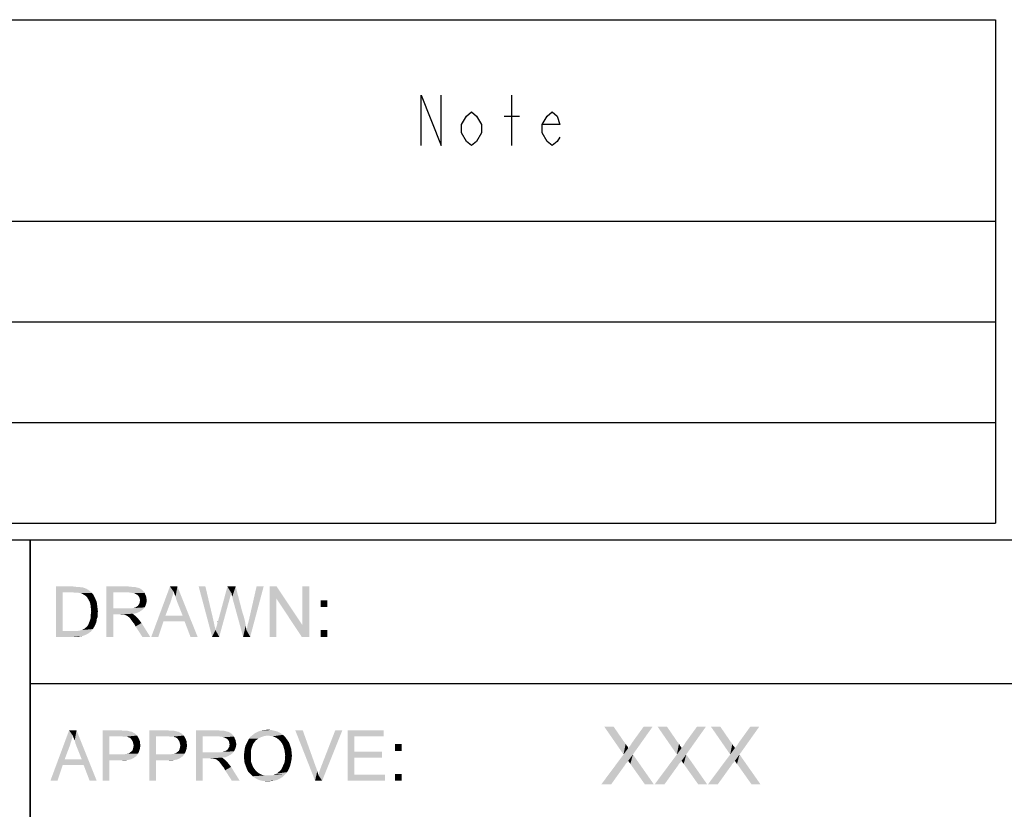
# Model space of a CAD drawing. Extents: x 0 to 1189, y 0 to 841.
# Tile 89 of 125: x 1036 to 1105, y 71 to 126. Entities that reach past the tile are written whole.
import ezdxf

# ---------------------------------------------------------------- set-up
doc = ezdxf.new("R2010")
doc.units = 0
doc.header["$LTSCALE"] = 65.395
doc.header["$MEASUREMENT"] = 0
doc.layers.get('0').update_dxf_attribs({"linetype": 'CONTINUOUS'})

msp = doc.modelspace()

# ---------------------------------------------------------------- linework, layer by layer
at = {"linetype": 'Continuous'}
for p, q in [((909.05714, 126.14584), (1104.05714, 126.14584)), ((1104.05714, 126.14584), (1104.05714, 91.14584)), ((1070.45712, 117.39584), (1070.45712, 120.89584)), ((1069.93214, 119.43751), (1070.98217, 119.43751)), ((909.05714, 112.14584), (1104.05714, 112.14584)), ((909.05714, 105.14584), (1104.05714, 105.14584)), ((909.05714, 98.14584), (1104.05714, 98.14584)), ((909.05714, 91.14584), (1104.05714, 91.14584)), ((909, 90), (1174, 90)), ((1037, 90), (1174, 90)), ((1037, 90), (1037, 70)), ((1037, 15), (1037, 90)), ((1037, 80), (1174, 80))]:
    msp.add_line(p, q, dxfattribs=at)
for points in [[(1064.1571, 117.39584), (1064.1571, 120.89584), (1065.55714, 117.39584), (1065.55714, 120.89584)], [(1068.35714, 118.27084), (1068.00713, 117.6875), (1067.65712, 117.39584), (1067.30711, 117.6875), (1066.9571, 118.27084), (1066.9571, 118.85417), (1067.30711, 119.43751), (1067.65712, 119.72917), (1068.00713, 119.43751), (1068.35714, 118.85417), (1068.35714, 118.27084)], [(1073.78217, 117.97918), (1073.60713, 117.6875), (1073.25712, 117.39584), (1072.90711, 117.6875), (1072.55717, 118.27084), (1072.55717, 118.85417), (1072.90711, 119.43751), (1073.25712, 119.72917), (1073.60713, 119.43751), (1073.78217, 118.85417), (1072.55717, 118.85417)]]:
    msp.add_lwpolyline(points, dxfattribs=at)
for points in [[(1038.80455, 86.75), (1039.99714, 86.75), (1039.27122, 86.33518)], [(1039.27122, 86.33518), (1038.80455, 83.25), (1038.80455, 86.75)], [(1039.27122, 86.33518), (1039.27122, 83.66482), (1038.80455, 83.25)], [(1039.99714, 86.75), (1040.20455, 86.72408), (1039.27122, 86.33518)], [(1040.3601, 86.72408), (1040.51566, 86.69815), (1039.27122, 86.33518)], [(1040.20455, 86.72408), (1040.3601, 86.72408), (1039.27122, 86.33518)], [(1040.61936, 86.69815), (1040.77492, 86.6463), (1039.27122, 86.33518)], [(1040.51566, 86.69815), (1040.61936, 86.69815), (1039.27122, 86.33518)], [(1040.77492, 86.6463), (1040.90455, 86.59444), (1039.27122, 86.33518)], [(1040.90455, 86.59444), (1041.03418, 86.51667), (1039.27122, 86.33518)], [(1041.03418, 86.51667), (1041.13788, 86.43889), (1039.27122, 86.33518)], [(1039.99714, 86.33518), (1039.27122, 86.33518), (1041.13788, 86.43889)], [(1040.20455, 86.30926), (1039.99714, 86.33518), (1041.13788, 86.43889)], [(1040.3601, 86.30926), (1040.20455, 86.30926), (1041.13788, 86.43889)], [(1040.3601, 86.30926), (1041.13788, 86.43889), (1041.26751, 86.30926)], [(1041.26751, 86.30926), (1040.48973, 86.28333), (1040.3601, 86.30926)], [(1040.59344, 86.25741), (1040.48973, 86.28333), (1041.26751, 86.30926)], [(1040.72307, 86.17963), (1040.59344, 86.25741), (1041.26751, 86.30926)], [(1040.72307, 86.17963), (1041.26751, 86.30926), (1041.39714, 86.17963)], [(1041.39714, 86.17963), (1040.8527, 86.10185), (1040.72307, 86.17963)], [(1040.8527, 86.10185), (1041.39714, 86.17963), (1041.47492, 86.02407)], [(1042.30455, 86.75), (1043.83418, 86.75), (1042.77122, 86.33518)], [(1042.77122, 86.33518), (1042.30455, 83.25), (1042.30455, 86.75)], [(1042.77122, 86.33518), (1042.77122, 85.22037), (1042.30455, 83.25)], [(1043.83418, 86.75), (1044.06751, 86.72408), (1042.77122, 86.33518)], [(1044.24899, 86.72408), (1044.43047, 86.67222), (1042.77122, 86.33518)], [(1044.06751, 86.72408), (1044.24899, 86.72408), (1042.77122, 86.33518)], [(1044.43047, 86.67222), (1044.5601, 86.6463), (1042.77122, 86.33518)], [(1044.5601, 86.6463), (1044.66381, 86.59444), (1042.77122, 86.33518)], [(1044.66381, 86.59444), (1044.76751, 86.51667), (1042.77122, 86.33518)], [(1044.76751, 86.51667), (1044.87122, 86.41296), (1042.77122, 86.33518)], [(1043.8601, 86.33518), (1042.77122, 86.33518), (1044.87122, 86.41296)], [(1044.04159, 86.30926), (1043.8601, 86.33518), (1044.87122, 86.41296)], [(1044.04159, 86.30926), (1044.87122, 86.41296), (1044.94899, 86.30926)], [(1044.94899, 86.30926), (1044.19714, 86.28333), (1044.04159, 86.30926)], [(1044.32677, 86.23148), (1044.19714, 86.28333), (1044.94899, 86.30926)], [(1044.43047, 86.17963), (1044.32677, 86.23148), (1044.94899, 86.30926)], [(1044.43047, 86.17963), (1044.94899, 86.30926), (1045.00085, 86.17963)], [(1045.00085, 86.17963), (1044.53418, 86.07592), (1044.43047, 86.17963)], [(1044.53418, 86.07592), (1045.00085, 86.17963), (1045.0527, 86.07592)], [(1046.97122, 86.38704), (1045.41566, 83.25), (1046.71196, 86.75)], [(1046.97122, 86.38704), (1046.86751, 86.02407), (1045.41566, 83.25)], [(1046.71196, 86.75), (1047.23047, 86.75), (1046.97122, 86.38704)], [(1047.02307, 86.23148), (1046.97122, 86.38704), (1047.23047, 86.75)], [(1047.10085, 86.05), (1047.02307, 86.23148), (1047.23047, 86.75)], [(1047.1527, 85.84259), (1047.10085, 86.05), (1047.23047, 86.75)], [(1047.23047, 85.63519), (1047.1527, 85.84259), (1047.23047, 86.75)], [(1047.59344, 84.72778), (1047.23047, 85.63519), (1047.23047, 86.75)], [(1047.72307, 84.33889), (1047.59344, 84.72778), (1047.23047, 86.75)], [(1048.13788, 83.25), (1047.72307, 84.33889), (1047.23047, 86.75)], [(1048.13788, 83.25), (1047.23047, 86.75), (1048.63047, 83.25)], [(1049.17492, 86.75), (1049.64159, 83.25), (1048.70825, 86.75)], [(1049.17492, 86.75), (1049.71936, 84.44259), (1049.64159, 83.25)], [(1050.96381, 86.30926), (1050.0564, 84.36481), (1050.70455, 86.75)], [(1050.96381, 86.30926), (1050.91196, 86.07593), (1050.0564, 84.36481)], [(1050.70455, 86.75), (1051.27492, 86.75), (1050.96381, 86.30926)], [(1050.98973, 86.25741), (1050.96381, 86.30926), (1051.27492, 86.75)], [(1050.98973, 86.17963), (1050.98973, 86.25741), (1051.27492, 86.75)], [(1051.04159, 86.05), (1050.98973, 86.17963), (1051.27492, 86.75)], [(1051.06751, 85.89445), (1051.04159, 86.05), (1051.27492, 86.75)], [(1051.06751, 85.89445), (1051.27492, 86.75), (1051.74159, 84.96111)], [(1052.02677, 83.71667), (1052.07862, 83.89815), (1053.21936, 86.75)], [(1052.02677, 83.71667), (1053.21936, 86.75), (1052.28603, 83.25)], [(1052.07862, 83.89815), (1052.10455, 84.07963), (1053.21936, 86.75)], [(1052.10455, 84.07963), (1052.1564, 84.26111), (1053.21936, 86.75)], [(1052.1564, 84.26111), (1052.20825, 84.46852), (1053.21936, 86.75)], [(1053.21936, 86.75), (1052.20825, 84.46852), (1052.72677, 86.75)], [(1054.12677, 86.75), (1054.10085, 85.92037), (1053.63418, 83.25)], [(1054.12677, 86.75), (1053.63418, 83.25), (1053.63418, 86.75)], [(1054.10085, 85.92037), (1054.12677, 86.75), (1055.91566, 84.0537)], [(1055.86381, 83.25), (1055.91566, 84.0537), (1056.38233, 86.75)], [(1055.86381, 83.25), (1056.38233, 86.75), (1056.38233, 83.25)], [(1056.38233, 86.75), (1055.91566, 84.0537), (1055.91566, 86.75)], [(1041.47492, 86.02407), (1040.9564, 85.99815), (1040.8527, 86.10185)], [(1041.03418, 85.86852), (1040.9564, 85.99815), (1041.47492, 86.02407)], [(1041.03418, 85.86852), (1041.47492, 86.02407), (1041.5527, 85.84259)], [(1041.5527, 85.84259), (1041.13788, 85.68704), (1041.03418, 85.86852)], [(1041.13788, 85.68704), (1041.5527, 85.84259), (1041.63047, 85.66111)], [(1041.63047, 85.66111), (1041.18973, 85.50556), (1041.13788, 85.68704)], [(1041.18973, 85.50556), (1041.63047, 85.66111), (1041.6564, 85.4537)], [(1041.6564, 85.4537), (1041.21566, 85.27222), (1041.18973, 85.50556)], [(1045.0527, 86.07592), (1044.58603, 85.99815), (1044.53418, 86.07592)], [(1044.53418, 85.47963), (1044.5601, 85.53148), (1045.07862, 85.60926)], [(1044.53418, 85.47963), (1045.07862, 85.60926), (1045.02677, 85.4537)], [(1045.07862, 85.60926), (1044.5601, 85.53148), (1044.61196, 85.60926)], [(1044.58603, 85.99815), (1045.0527, 86.07592), (1045.07862, 85.92037)], [(1045.07862, 85.92037), (1044.61196, 85.89444), (1044.58603, 85.99815)], [(1044.61196, 85.89444), (1045.07862, 85.92037), (1045.10455, 85.79074)], [(1045.10455, 85.79074), (1044.63788, 85.76481), (1044.61196, 85.89444)], [(1044.61196, 85.68704), (1044.63788, 85.76481), (1045.10455, 85.79074)], [(1044.61196, 85.60926), (1044.61196, 85.68704), (1045.10455, 85.79074)], [(1044.61196, 85.60926), (1045.10455, 85.79074), (1045.07862, 85.60926)], [(1046.86751, 86.02407), (1046.76381, 85.68704), (1045.41566, 83.25)], [(1046.76381, 85.68704), (1046.40085, 84.72778), (1045.41566, 83.25)], [(1049.87492, 83.71667), (1049.90085, 83.8463), (1050.8601, 85.89445)], [(1049.87492, 83.71667), (1050.8601, 85.89445), (1050.13418, 83.25)], [(1049.90085, 83.8463), (1049.9527, 83.97593), (1050.8601, 85.89445)], [(1049.9527, 83.97593), (1049.97862, 84.07963), (1050.8601, 85.89445)], [(1049.97862, 84.07963), (1050.00455, 84.15741), (1050.8601, 85.89445)], [(1050.00455, 84.23519), (1050.03047, 84.28704), (1050.8601, 85.89445)], [(1050.00455, 84.15741), (1050.00455, 84.23519), (1050.8601, 85.89445)], [(1050.03047, 84.28704), (1050.0564, 84.36481), (1050.8601, 85.89445)], [(1050.91196, 86.07593), (1050.8601, 85.89445), (1050.0564, 84.36481)], [(1051.74159, 84.96111), (1051.79344, 83.25), (1051.06751, 85.89445)], [(1053.63418, 83.25), (1054.10085, 85.92037), (1054.10085, 83.25)], [(1055.91566, 84.0537), (1055.86381, 83.25), (1054.10085, 85.92037)], [(1057.6527, 85.79074), (1057.18603, 85.32408), (1057.18603, 85.79074)], [(1057.18603, 85.32408), (1057.6527, 85.79074), (1057.6527, 85.32408)], [(1041.21566, 85.27222), (1041.6564, 85.4537), (1041.68233, 85.2463)], [(1041.68233, 85.2463), (1041.24159, 85.01296), (1041.21566, 85.27222)], [(1041.70825, 85.01296), (1041.21566, 84.83148), (1041.24159, 85.01296)], [(1041.21566, 84.83148), (1041.70825, 85.01296), (1041.68233, 84.80556)], [(1041.68233, 84.80556), (1041.21566, 84.65), (1041.21566, 84.83148)], [(1041.21566, 84.65), (1041.68233, 84.80556), (1041.68233, 84.62407)], [(1041.24159, 85.01296), (1041.68233, 85.2463), (1041.70825, 85.01296)], [(1042.77122, 85.22037), (1042.77122, 84.80555), (1042.30455, 83.25)], [(1042.30455, 83.25), (1042.77122, 84.80555), (1042.77122, 83.25)], [(1044.04159, 85.22037), (1044.84529, 85.16852), (1042.77122, 84.80555)], [(1043.91196, 85.22037), (1044.04159, 85.22037), (1042.77122, 84.80555)], [(1043.7564, 85.22037), (1043.91196, 85.22037), (1042.77122, 84.80555)], [(1042.77122, 85.22037), (1043.7564, 85.22037), (1042.77122, 84.80555)], [(1044.84529, 85.16852), (1044.71566, 85.06481), (1042.77122, 84.80555)], [(1044.71566, 85.06481), (1044.53418, 84.96111), (1042.77122, 84.80555)], [(1044.53418, 84.96111), (1044.3527, 84.88333), (1042.77122, 84.80555)], [(1044.3527, 84.88333), (1044.11936, 84.85741), (1042.77122, 84.80555)], [(1043.28973, 84.80555), (1042.77122, 84.80555), (1044.11936, 84.85741)], [(1043.36751, 84.77963), (1043.28973, 84.80555), (1044.11936, 84.85741)], [(1043.44529, 84.77963), (1043.36751, 84.77963), (1044.11936, 84.85741)], [(1043.49714, 84.77963), (1043.44529, 84.77963), (1044.11936, 84.85741)], [(1043.54899, 84.77963), (1043.49714, 84.77963), (1044.11936, 84.85741)], [(1043.6527, 84.7537), (1043.54899, 84.77963), (1044.11936, 84.85741)], [(1043.6527, 84.7537), (1044.11936, 84.85741), (1044.24899, 84.7537)], [(1044.04159, 85.22037), (1044.14529, 85.2463), (1044.94899, 85.29815)], [(1044.04159, 85.22037), (1044.94899, 85.29815), (1044.84529, 85.16852)], [(1044.14529, 85.2463), (1044.24899, 85.27222), (1044.94899, 85.29815)], [(1044.94899, 85.29815), (1044.24899, 85.27222), (1044.32677, 85.29815)], [(1044.32677, 85.29815), (1044.40455, 85.35), (1045.02677, 85.4537)], [(1044.32677, 85.29815), (1045.02677, 85.4537), (1044.94899, 85.29815)], [(1044.40455, 85.35), (1044.48233, 85.40185), (1045.02677, 85.4537)], [(1045.02677, 85.4537), (1044.48233, 85.40185), (1044.53418, 85.47963)], [(1051.74159, 84.96111), (1051.84529, 84.65), (1051.79344, 83.25)], [(1041.5527, 84.15741), (1041.03418, 84.07963), (1041.08603, 84.20926)], [(1041.03418, 84.07963), (1041.5527, 84.15741), (1041.50085, 84.02778)], [(1041.60455, 84.28704), (1041.08603, 84.20926), (1041.13788, 84.33889)], [(1041.08603, 84.20926), (1041.60455, 84.28704), (1041.5527, 84.15741)], [(1041.63047, 84.46852), (1041.13788, 84.33889), (1041.18973, 84.49444)], [(1041.13788, 84.33889), (1041.63047, 84.46852), (1041.60455, 84.28704)], [(1041.68233, 84.62407), (1041.18973, 84.49444), (1041.21566, 84.65)], [(1041.18973, 84.49444), (1041.68233, 84.62407), (1041.63047, 84.46852)], [(1044.24899, 84.7537), (1043.7564, 84.70185), (1043.6527, 84.7537)], [(1043.80825, 84.65), (1043.7564, 84.70185), (1044.24899, 84.7537)], [(1043.80825, 84.65), (1044.24899, 84.7537), (1044.37862, 84.65)], [(1044.37862, 84.65), (1043.88603, 84.59815), (1043.80825, 84.65)], [(1043.93788, 84.5463), (1043.88603, 84.59815), (1044.37862, 84.65)], [(1043.98973, 84.46852), (1043.93788, 84.5463), (1044.37862, 84.65)], [(1043.98973, 84.46852), (1044.37862, 84.65), (1044.5601, 84.44259)], [(1044.5601, 84.44259), (1044.06751, 84.36481), (1043.98973, 84.46852)], [(1044.14529, 84.26111), (1044.06751, 84.36481), (1044.5601, 84.44259)], [(1044.14529, 84.26111), (1044.5601, 84.44259), (1044.74159, 84.20926)], [(1044.74159, 84.20926), (1044.24899, 84.13148), (1044.14529, 84.26111)], [(1044.32677, 83.97593), (1044.24899, 84.13148), (1044.74159, 84.20926)], [(1044.79344, 83.25), (1044.32677, 83.97593), (1044.74159, 84.20926)], [(1044.79344, 83.25), (1044.74159, 84.20926), (1045.33788, 83.25)], [(1046.40085, 84.72778), (1046.27122, 84.33889), (1045.41566, 83.25)], [(1045.41566, 83.25), (1046.27122, 84.33889), (1045.90825, 83.25)], [(1046.40085, 84.72778), (1047.59344, 84.72778), (1046.27122, 84.33889)], [(1047.72307, 84.33889), (1046.27122, 84.33889), (1047.59344, 84.72778)], [(1049.71936, 84.44259), (1049.87492, 83.71667), (1049.64159, 83.25)], [(1050.03047, 84.28704), (1050.03047, 84.33889), (1050.0564, 84.36481)], [(1051.84529, 84.65), (1051.92307, 84.33889), (1051.79344, 83.25)], [(1051.92307, 84.33889), (1051.97492, 84.02778), (1051.79344, 83.25)], [(1040.33418, 83.66482), (1041.21566, 83.61296), (1038.80455, 83.25)], [(1040.17862, 83.66482), (1040.33418, 83.66482), (1038.80455, 83.25)], [(1040.02307, 83.66482), (1040.17862, 83.66482), (1038.80455, 83.25)], [(1039.27122, 83.66482), (1040.02307, 83.66482), (1038.80455, 83.25)], [(1041.21566, 83.61296), (1041.03418, 83.48333), (1038.80455, 83.25)], [(1041.03418, 83.48333), (1040.8527, 83.37963), (1038.80455, 83.25)], [(1040.33418, 83.66482), (1040.46381, 83.69074), (1041.37122, 83.79445)], [(1040.33418, 83.66482), (1041.37122, 83.79445), (1041.21566, 83.61296)], [(1040.46381, 83.69074), (1040.56751, 83.71667), (1041.37122, 83.79445)], [(1040.56751, 83.71667), (1040.64529, 83.74259), (1041.37122, 83.79445)], [(1041.37122, 83.79445), (1040.64529, 83.74259), (1040.74899, 83.79445)], [(1040.74899, 83.79445), (1040.80085, 83.8463), (1041.42307, 83.89815)], [(1040.74899, 83.79445), (1041.42307, 83.89815), (1041.37122, 83.79445)], [(1041.42307, 83.89815), (1040.80085, 83.8463), (1040.87862, 83.89815)], [(1040.87862, 83.89815), (1040.9564, 83.97593), (1041.50085, 84.02778)], [(1040.87862, 83.89815), (1041.50085, 84.02778), (1041.42307, 83.89815)], [(1041.50085, 84.02778), (1040.9564, 83.97593), (1041.03418, 84.07963)], [(1050.13418, 83.25), (1049.64159, 83.25), (1049.87492, 83.71667)], [(1051.97492, 84.02778), (1052.02677, 83.71667), (1051.79344, 83.25)], [(1052.28603, 83.25), (1051.79344, 83.25), (1052.02677, 83.71667)], [(1057.6527, 83.71667), (1057.18603, 83.25), (1057.18603, 83.71667)], [(1057.18603, 83.25), (1057.6527, 83.71667), (1057.6527, 83.25)], [(1040.8527, 83.37963), (1040.61936, 83.30185), (1038.80455, 83.25)], [(1040.04899, 83.25), (1038.80455, 83.25), (1040.61936, 83.30185)], [(1040.04899, 83.25), (1040.61936, 83.30185), (1040.3601, 83.25)], [(1039.9662, 76.38704), (1038.41065, 73.25), (1039.70694, 76.75)], [(1039.70694, 76.75), (1040.22546, 76.75), (1039.9662, 76.38704)], [(1040.01806, 76.23148), (1039.9662, 76.38704), (1040.22546, 76.75)], [(1040.09583, 76.05), (1040.01806, 76.23148), (1040.22546, 76.75)], [(1040.14769, 75.84259), (1040.09583, 76.05), (1040.22546, 76.75)], [(1040.22546, 75.63519), (1040.14769, 75.84259), (1040.22546, 76.75)], [(1040.58843, 74.72778), (1040.22546, 75.63519), (1040.22546, 76.75)], [(1040.71806, 74.33889), (1040.58843, 74.72778), (1040.22546, 76.75)], [(1041.13287, 73.25), (1040.71806, 74.33889), (1040.22546, 76.75)], [(1041.13287, 73.25), (1040.22546, 76.75), (1041.62546, 73.25)], [(1042.04028, 76.75), (1043.31065, 76.75), (1042.50694, 76.33518)], [(1042.50694, 76.33518), (1042.04028, 73.25), (1042.04028, 76.75)], [(1043.31065, 76.75), (1043.49213, 76.72408), (1042.50694, 76.33518)], [(1043.75139, 76.72408), (1043.85509, 76.69815), (1042.50694, 76.33518)], [(1043.62176, 76.72408), (1043.75139, 76.72408), (1042.50694, 76.33518)], [(1043.49213, 76.72408), (1043.62176, 76.72408), (1042.50694, 76.33518)], [(1043.85509, 76.69815), (1043.9588, 76.67222), (1042.50694, 76.33518)], [(1043.9588, 76.67222), (1044.08843, 76.6463), (1042.50694, 76.33518)], [(1044.08843, 76.6463), (1044.1662, 76.59444), (1042.50694, 76.33518)], [(1044.1662, 76.59444), (1044.26991, 76.54259), (1042.50694, 76.33518)], [(1045.28102, 76.75), (1046.55139, 76.75), (1045.74769, 76.33518)], [(1045.74769, 76.33518), (1045.28102, 73.25), (1045.28102, 76.75)], [(1046.55139, 76.75), (1046.73287, 76.72408), (1045.74769, 76.33518)], [(1046.99213, 76.72408), (1047.09583, 76.69815), (1045.74769, 76.33518)], [(1046.8625, 76.72408), (1046.99213, 76.72408), (1045.74769, 76.33518)], [(1046.73287, 76.72408), (1046.8625, 76.72408), (1045.74769, 76.33518)], [(1047.09583, 76.69815), (1047.19954, 76.67222), (1045.74769, 76.33518)], [(1047.19954, 76.67222), (1047.32917, 76.6463), (1045.74769, 76.33518)], [(1047.32917, 76.6463), (1047.40694, 76.59444), (1045.74769, 76.33518)], [(1047.40694, 76.59444), (1047.51065, 76.54259), (1045.74769, 76.33518)], [(1048.52176, 76.75), (1050.05139, 76.75), (1048.98843, 76.33518)], [(1048.98843, 76.33518), (1048.52176, 73.25), (1048.52176, 76.75)], [(1050.05139, 76.75), (1050.28472, 76.72408), (1048.98843, 76.33518)], [(1050.4662, 76.72408), (1050.64769, 76.67222), (1048.98843, 76.33518)], [(1050.28472, 76.72408), (1050.4662, 76.72408), (1048.98843, 76.33518)], [(1050.64769, 76.67222), (1050.77731, 76.6463), (1048.98843, 76.33518)], [(1050.77731, 76.6463), (1050.88102, 76.59444), (1048.98843, 76.33518)], [(1050.88102, 76.59444), (1050.98472, 76.51667), (1048.98843, 76.33518)], [(1054.38102, 76.56852), (1052.5662, 76.51667), (1052.69583, 76.59444)], [(1054.17361, 76.67222), (1052.69583, 76.59444), (1052.85139, 76.67222)], [(1052.69583, 76.59444), (1054.17361, 76.67222), (1054.38102, 76.56852)], [(1053.9662, 76.72407), (1052.85139, 76.67222), (1053.00694, 76.72407)], [(1052.85139, 76.67222), (1053.9662, 76.72407), (1054.17361, 76.67222)], [(1053.00694, 76.72407), (1053.1625, 76.75), (1053.7588, 76.77593)], [(1053.00694, 76.72407), (1053.7588, 76.77593), (1053.9662, 76.72407)], [(1053.7588, 76.77593), (1053.1625, 76.75), (1053.34398, 76.77593)], [(1053.34398, 76.77593), (1053.52546, 76.80185), (1053.7588, 76.77593)], [(1055.93657, 76.75), (1056.79213, 73.25), (1055.41806, 76.75)], [(1055.93657, 76.75), (1056.84398, 74.20926), (1056.79213, 73.25)], [(1057.02546, 73.63889), (1057.10324, 73.92408), (1058.68472, 76.75)], [(1057.02546, 73.63889), (1058.68472, 76.75), (1057.28472, 73.25)], [(1057.10324, 73.92408), (1057.20694, 74.20926), (1058.68472, 76.75)], [(1058.68472, 76.75), (1057.20694, 74.20926), (1058.19213, 76.75)], [(1059.04769, 76.75), (1061.5625, 76.75), (1059.51435, 76.33518)], [(1059.51435, 76.33518), (1059.04769, 73.25), (1059.04769, 76.75)], [(1059.51435, 76.33518), (1061.5625, 76.75), (1061.5625, 76.33518)], [(1077.53305, 77), (1078.21453, 75.07408), (1076.8812, 77)], [(1077.53305, 77), (1078.24416, 75.96296), (1078.21453, 75.07408)], [(1078.21453, 75.07408), (1078.54046, 75.51852), (1080.22935, 77)], [(1078.21453, 75.07408), (1080.22935, 77), (1078.86638, 75.07408)], [(1078.54046, 75.51852), (1078.68861, 75.6963), (1080.22935, 77)], [(1078.68861, 75.6963), (1078.83675, 75.93333), (1080.22935, 77)], [(1080.22935, 77), (1078.83675, 75.93333), (1079.60713, 77)], [(1081.23675, 77), (1081.91824, 75.07408), (1080.5849, 77)], [(1081.23675, 77), (1081.94787, 75.96296), (1081.91824, 75.07408)], [(1081.91824, 75.07408), (1082.24416, 75.51852), (1083.93305, 77)], [(1081.91824, 75.07408), (1083.93305, 77), (1082.57009, 75.07408)], [(1082.24416, 75.51852), (1082.39231, 75.6963), (1083.93305, 77)], [(1082.39231, 75.6963), (1082.54046, 75.93333), (1083.93305, 77)], [(1083.93305, 77), (1082.54046, 75.93333), (1083.31083, 77)], [(1084.94046, 77), (1085.62194, 75.07408), (1084.28861, 77)], [(1084.94046, 77), (1085.65157, 75.96296), (1085.62194, 75.07408)], [(1085.62194, 75.07408), (1085.94787, 75.51852), (1087.63675, 77)], [(1085.62194, 75.07408), (1087.63675, 77), (1086.27379, 75.07408)], [(1085.94787, 75.51852), (1086.09601, 75.6963), (1087.63675, 77)], [(1086.09601, 75.6963), (1086.24416, 75.93333), (1087.63675, 77)], [(1087.63675, 77), (1086.24416, 75.93333), (1087.01453, 77)], [(1039.9662, 76.38704), (1039.8625, 76.02407), (1038.41065, 73.25)], [(1039.8625, 76.02407), (1039.7588, 75.68704), (1038.41065, 73.25)], [(1042.50694, 76.33518), (1042.50694, 75.09074), (1042.04028, 73.25)], [(1044.26991, 76.54259), (1044.34769, 76.46481), (1042.50694, 76.33518)], [(1044.34769, 76.46481), (1044.42546, 76.38704), (1042.50694, 76.33518)], [(1043.3625, 76.33518), (1042.50694, 76.33518), (1044.42546, 76.38704)], [(1043.51806, 76.30926), (1043.3625, 76.33518), (1044.42546, 76.38704)], [(1043.62176, 76.30926), (1043.51806, 76.30926), (1044.42546, 76.38704)], [(1043.72546, 76.30926), (1043.62176, 76.30926), (1044.42546, 76.38704)], [(1043.72546, 76.30926), (1044.42546, 76.38704), (1044.47731, 76.30926)], [(1044.47731, 76.30926), (1043.77731, 76.28333), (1043.72546, 76.30926)], [(1043.88102, 76.25741), (1043.77731, 76.28333), (1044.47731, 76.30926)], [(1043.9588, 76.20555), (1043.88102, 76.25741), (1044.47731, 76.30926)], [(1043.9588, 76.20555), (1044.47731, 76.30926), (1044.52917, 76.20555)], [(1044.52917, 76.20555), (1044.01065, 76.1537), (1043.9588, 76.20555)], [(1044.01065, 76.1537), (1044.52917, 76.20555), (1044.58102, 76.10185)], [(1044.58102, 76.10185), (1044.0625, 76.07593), (1044.01065, 76.1537)], [(1044.11435, 75.99815), (1044.0625, 76.07593), (1044.58102, 76.10185)], [(1044.11435, 75.99815), (1044.58102, 76.10185), (1044.63287, 75.97222)], [(1044.63287, 75.97222), (1044.14028, 75.92037), (1044.11435, 75.99815)], [(1044.14028, 75.92037), (1044.63287, 75.97222), (1044.63287, 75.84259)], [(1044.63287, 75.84259), (1044.1662, 75.81667), (1044.14028, 75.92037)], [(1045.74769, 76.33518), (1045.74769, 75.09074), (1045.28102, 73.25)], [(1047.51065, 76.54259), (1047.58843, 76.46481), (1045.74769, 76.33518)], [(1047.58843, 76.46481), (1047.6662, 76.38704), (1045.74769, 76.33518)], [(1046.60324, 76.33518), (1045.74769, 76.33518), (1047.6662, 76.38704)], [(1046.7588, 76.30926), (1046.60324, 76.33518), (1047.6662, 76.38704)], [(1046.8625, 76.30926), (1046.7588, 76.30926), (1047.6662, 76.38704)], [(1046.9662, 76.30926), (1046.8625, 76.30926), (1047.6662, 76.38704)], [(1046.9662, 76.30926), (1047.6662, 76.38704), (1047.71806, 76.30926)], [(1047.71806, 76.30926), (1047.01806, 76.28333), (1046.9662, 76.30926)], [(1047.12176, 76.25741), (1047.01806, 76.28333), (1047.71806, 76.30926)], [(1047.19954, 76.20555), (1047.12176, 76.25741), (1047.71806, 76.30926)], [(1047.19954, 76.20555), (1047.71806, 76.30926), (1047.76991, 76.20555)], [(1047.76991, 76.20555), (1047.25139, 76.1537), (1047.19954, 76.20555)], [(1047.25139, 76.1537), (1047.76991, 76.20555), (1047.82176, 76.10185)], [(1047.82176, 76.10185), (1047.30324, 76.07593), (1047.25139, 76.1537)], [(1047.35509, 75.99815), (1047.30324, 76.07593), (1047.82176, 76.10185)], [(1047.35509, 75.99815), (1047.82176, 76.10185), (1047.87361, 75.97222)], [(1047.87361, 75.97222), (1047.38102, 75.92037), (1047.35509, 75.99815)], [(1047.38102, 75.92037), (1047.87361, 75.97222), (1047.87361, 75.84259)], [(1047.87361, 75.84259), (1047.40694, 75.81667), (1047.38102, 75.92037)], [(1048.98843, 76.33518), (1048.98843, 75.22037), (1048.52176, 73.25)], [(1050.98472, 76.51667), (1051.08843, 76.41296), (1048.98843, 76.33518)], [(1050.07731, 76.33518), (1048.98843, 76.33518), (1051.08843, 76.41296)], [(1050.2588, 76.30926), (1050.07731, 76.33518), (1051.08843, 76.41296)], [(1050.2588, 76.30926), (1051.08843, 76.41296), (1051.1662, 76.30926)], [(1051.1662, 76.30926), (1050.41435, 76.28333), (1050.2588, 76.30926)], [(1050.54398, 76.23148), (1050.41435, 76.28333), (1051.1662, 76.30926)], [(1050.64769, 76.17963), (1050.54398, 76.23148), (1051.1662, 76.30926)], [(1050.64769, 76.17963), (1051.1662, 76.30926), (1051.21806, 76.17963)], [(1051.21806, 76.17963), (1050.75139, 76.07592), (1050.64769, 76.17963)], [(1050.75139, 76.07592), (1051.21806, 76.17963), (1051.26991, 76.07592)], [(1051.26991, 76.07592), (1050.80324, 75.99815), (1050.75139, 76.07592)], [(1050.80324, 75.99815), (1051.26991, 76.07592), (1051.29583, 75.92037)], [(1051.29583, 75.92037), (1050.82917, 75.89444), (1050.80324, 75.99815)], [(1050.82917, 75.89444), (1051.29583, 75.92037), (1051.32176, 75.79074)], [(1052.59213, 75.9463), (1052.04769, 75.86852), (1052.12546, 76.02407)], [(1052.04769, 75.86852), (1052.59213, 75.9463), (1052.51435, 75.84259)], [(1052.85139, 76.17963), (1052.66991, 76.05), (1052.12546, 76.02407)], [(1052.85139, 76.17963), (1052.12546, 76.02407), (1052.20324, 76.17963)], [(1052.12546, 76.02407), (1052.66991, 76.05), (1052.59213, 75.9463)], [(1053.0588, 76.28333), (1052.20324, 76.17963), (1052.30694, 76.30926)], [(1052.20324, 76.17963), (1053.0588, 76.28333), (1052.85139, 76.17963)], [(1053.52546, 76.38704), (1052.30694, 76.30926), (1052.43657, 76.41296)], [(1053.52546, 76.38704), (1053.29213, 76.36111), (1052.30694, 76.30926)], [(1052.30694, 76.30926), (1053.29213, 76.36111), (1053.0588, 76.28333)], [(1054.5625, 76.43889), (1052.43657, 76.41296), (1052.5662, 76.51667)], [(1053.52546, 76.38704), (1052.43657, 76.41296), (1054.5625, 76.43889)], [(1052.5662, 76.51667), (1054.38102, 76.56852), (1054.5625, 76.43889)], [(1053.68102, 76.36111), (1053.52546, 76.38704), (1054.5625, 76.43889)], [(1053.83657, 76.33519), (1053.68102, 76.36111), (1054.5625, 76.43889)], [(1053.99213, 76.28333), (1053.83657, 76.33519), (1054.5625, 76.43889)], [(1053.99213, 76.28333), (1054.5625, 76.43889), (1054.71806, 76.28333)], [(1054.71806, 76.28333), (1054.14769, 76.20556), (1053.99213, 76.28333)], [(1054.27731, 76.10185), (1054.14769, 76.20556), (1054.71806, 76.28333)], [(1054.27731, 76.10185), (1054.71806, 76.28333), (1054.84769, 76.10185)], [(1054.84769, 76.10185), (1054.38102, 75.99815), (1054.27731, 76.10185)], [(1054.38102, 75.99815), (1054.84769, 76.10185), (1054.97731, 75.92037)], [(1054.97731, 75.92037), (1054.48472, 75.86852), (1054.38102, 75.99815)], [(1054.5625, 75.71296), (1054.48472, 75.86852), (1054.97731, 75.92037)], [(1054.5625, 75.71296), (1054.97731, 75.92037), (1055.05509, 75.71296)], [(1059.51435, 76.33518), (1059.51435, 75.27222), (1059.04769, 73.25)], [(1078.24416, 75.96296), (1078.36268, 75.81481), (1078.21453, 75.07408)], [(1081.94787, 75.96296), (1082.06638, 75.81481), (1081.91824, 75.07408)], [(1085.65157, 75.96296), (1085.77009, 75.81481), (1085.62194, 75.07408)], [(1039.7588, 75.68704), (1039.39583, 74.72778), (1038.41065, 73.25)], [(1043.88102, 75.16852), (1043.98472, 75.2463), (1044.58102, 75.32408)], [(1043.88102, 75.16852), (1044.58102, 75.32408), (1044.50324, 75.14259)], [(1044.58102, 75.32408), (1043.98472, 75.2463), (1044.08843, 75.32408)], [(1044.08843, 75.32408), (1044.14028, 75.4537), (1044.63287, 75.50556)], [(1044.08843, 75.32408), (1044.63287, 75.50556), (1044.58102, 75.32408)], [(1044.63287, 75.50556), (1044.14028, 75.4537), (1044.1662, 75.55741)], [(1044.1662, 75.81667), (1044.63287, 75.84259), (1044.6588, 75.73889)], [(1044.6588, 75.73889), (1044.19213, 75.71296), (1044.1662, 75.81667)], [(1044.1662, 75.55741), (1044.19213, 75.71296), (1044.6588, 75.73889)], [(1044.1662, 75.55741), (1044.6588, 75.73889), (1044.63287, 75.50556)], [(1047.12176, 75.16852), (1047.22546, 75.2463), (1047.82176, 75.32408)], [(1047.12176, 75.16852), (1047.82176, 75.32408), (1047.74398, 75.14259)], [(1047.82176, 75.32408), (1047.22546, 75.2463), (1047.32917, 75.32408)], [(1047.32917, 75.32408), (1047.38102, 75.4537), (1047.87361, 75.50556)], [(1047.32917, 75.32408), (1047.87361, 75.50556), (1047.82176, 75.32408)], [(1047.87361, 75.50556), (1047.38102, 75.4537), (1047.40694, 75.55741)], [(1047.40694, 75.81667), (1047.87361, 75.84259), (1047.89954, 75.73889)], [(1047.89954, 75.73889), (1047.43287, 75.71296), (1047.40694, 75.81667)], [(1047.40694, 75.55741), (1047.43287, 75.71296), (1047.89954, 75.73889)], [(1047.40694, 75.55741), (1047.89954, 75.73889), (1047.87361, 75.50556)], [(1050.2588, 75.22037), (1050.3625, 75.2463), (1051.1662, 75.29815)], [(1050.2588, 75.22037), (1051.1662, 75.29815), (1051.0625, 75.16852)], [(1050.3625, 75.2463), (1050.4662, 75.27222), (1051.1662, 75.29815)], [(1051.1662, 75.29815), (1050.4662, 75.27222), (1050.54398, 75.29815)], [(1050.54398, 75.29815), (1050.62176, 75.35), (1051.24398, 75.4537)], [(1050.54398, 75.29815), (1051.24398, 75.4537), (1051.1662, 75.29815)], [(1050.62176, 75.35), (1050.69954, 75.40185), (1051.24398, 75.4537)], [(1051.24398, 75.4537), (1050.69954, 75.40185), (1050.75139, 75.47963)], [(1050.75139, 75.47963), (1050.77731, 75.53148), (1051.29583, 75.60926)], [(1050.75139, 75.47963), (1051.29583, 75.60926), (1051.24398, 75.4537)], [(1051.29583, 75.60926), (1050.77731, 75.53148), (1050.82917, 75.60926)], [(1051.32176, 75.79074), (1050.85509, 75.76481), (1050.82917, 75.89444)], [(1050.82917, 75.68704), (1050.85509, 75.76481), (1051.32176, 75.79074)], [(1050.82917, 75.60926), (1050.82917, 75.68704), (1051.32176, 75.79074)], [(1050.82917, 75.60926), (1051.32176, 75.79074), (1051.29583, 75.60926)], [(1052.33287, 75.29815), (1051.8662, 75.14259), (1051.89213, 75.35)], [(1051.8662, 75.14259), (1052.33287, 75.29815), (1052.33287, 75.11667)], [(1052.3588, 75.4537), (1051.89213, 75.35), (1051.91806, 75.53148)], [(1051.89213, 75.35), (1052.3588, 75.4537), (1052.33287, 75.29815)], [(1052.41065, 75.60926), (1051.91806, 75.53148), (1051.96991, 75.71296)], [(1051.91806, 75.53148), (1052.41065, 75.60926), (1052.3588, 75.4537)], [(1052.51435, 75.84259), (1051.96991, 75.71296), (1052.04769, 75.86852)], [(1052.51435, 75.84259), (1052.4625, 75.73889), (1051.96991, 75.71296)], [(1051.96991, 75.71296), (1052.4625, 75.73889), (1052.41065, 75.60926)], [(1055.05509, 75.71296), (1054.61435, 75.55741), (1054.5625, 75.71296)], [(1054.61435, 75.55741), (1055.05509, 75.71296), (1055.13287, 75.47963)], [(1055.13287, 75.47963), (1054.6662, 75.37593), (1054.61435, 75.55741)], [(1054.6662, 75.37593), (1055.13287, 75.47963), (1055.1588, 75.2463)], [(1055.1588, 75.2463), (1054.69213, 75.19444), (1054.6662, 75.37593)], [(1054.71806, 74.98704), (1054.69213, 75.19444), (1055.1588, 75.2463)], [(1054.71806, 74.98704), (1055.1588, 75.2463), (1055.18472, 74.98704)], [(1059.51435, 75.27222), (1059.51435, 74.85741), (1059.04769, 73.25)], [(1059.51435, 74.85741), (1061.43287, 75.27222), (1061.43287, 74.85741)], [(1059.51435, 75.27222), (1061.43287, 75.27222), (1059.51435, 74.85741)], [(1062.80694, 75.79074), (1062.34028, 75.32408), (1062.34028, 75.79074)], [(1062.34028, 75.32408), (1062.80694, 75.79074), (1062.80694, 75.32408)], [(1078.36268, 75.81481), (1078.42194, 75.6963), (1078.21453, 75.07408)], [(1078.42194, 75.6963), (1078.51083, 75.60741), (1078.21453, 75.07408)], [(1078.51083, 75.60741), (1078.54046, 75.51852), (1078.21453, 75.07408)], [(1082.06638, 75.81481), (1082.12564, 75.6963), (1081.91824, 75.07408)], [(1082.12564, 75.6963), (1082.21453, 75.60741), (1081.91824, 75.07408)], [(1082.21453, 75.60741), (1082.24416, 75.51852), (1081.91824, 75.07408)], [(1085.77009, 75.81481), (1085.82935, 75.6963), (1085.62194, 75.07408)], [(1085.82935, 75.6963), (1085.91824, 75.60741), (1085.62194, 75.07408)], [(1085.91824, 75.60741), (1085.94787, 75.51852), (1085.62194, 75.07408)], [(1039.39583, 74.72778), (1039.2662, 74.33889), (1038.41065, 73.25)], [(1039.39583, 74.72778), (1040.58843, 74.72778), (1039.2662, 74.33889)], [(1040.71806, 74.33889), (1039.2662, 74.33889), (1040.58843, 74.72778)], [(1042.50694, 75.09074), (1042.50694, 74.67592), (1042.04028, 73.25)], [(1042.04028, 73.25), (1042.50694, 74.67592), (1042.50694, 73.25)], [(1043.56991, 75.09074), (1044.37361, 74.96111), (1042.50694, 74.67592)], [(1043.3625, 75.09074), (1043.56991, 75.09074), (1042.50694, 74.67592)], [(1042.50694, 75.09074), (1043.3625, 75.09074), (1042.50694, 74.67592)], [(1044.37361, 74.96111), (1044.29583, 74.90926), (1042.50694, 74.67592)], [(1044.29583, 74.90926), (1044.19213, 74.83148), (1042.50694, 74.67592)], [(1044.19213, 74.83148), (1044.08843, 74.77963), (1042.50694, 74.67592)], [(1044.08843, 74.77963), (1043.98472, 74.72778), (1042.50694, 74.67592)], [(1043.98472, 74.72778), (1043.85509, 74.70185), (1042.50694, 74.67592)], [(1043.3625, 74.67592), (1042.50694, 74.67592), (1043.85509, 74.70185)], [(1043.54398, 74.67592), (1043.3625, 74.67592), (1043.85509, 74.70185)], [(1043.54398, 74.67592), (1043.85509, 74.70185), (1043.69954, 74.67592)], [(1043.56991, 75.09074), (1043.75139, 75.11667), (1044.50324, 75.14259)], [(1043.56991, 75.09074), (1044.50324, 75.14259), (1044.37361, 74.96111)], [(1044.50324, 75.14259), (1043.75139, 75.11667), (1043.88102, 75.16852)], [(1045.74769, 75.09074), (1045.74769, 74.67592), (1045.28102, 73.25)], [(1045.28102, 73.25), (1045.74769, 74.67592), (1045.74769, 73.25)], [(1046.81065, 75.09074), (1047.61435, 74.96111), (1045.74769, 74.67592)], [(1046.60324, 75.09074), (1046.81065, 75.09074), (1045.74769, 74.67592)], [(1045.74769, 75.09074), (1046.60324, 75.09074), (1045.74769, 74.67592)], [(1047.61435, 74.96111), (1047.53657, 74.90926), (1045.74769, 74.67592)], [(1047.53657, 74.90926), (1047.43287, 74.83148), (1045.74769, 74.67592)], [(1047.43287, 74.83148), (1047.32917, 74.77963), (1045.74769, 74.67592)], [(1047.32917, 74.77963), (1047.22546, 74.72778), (1045.74769, 74.67592)], [(1047.22546, 74.72778), (1047.09583, 74.70185), (1045.74769, 74.67592)], [(1046.60324, 74.67592), (1045.74769, 74.67592), (1047.09583, 74.70185)], [(1046.78472, 74.67592), (1046.60324, 74.67592), (1047.09583, 74.70185)], [(1046.78472, 74.67592), (1047.09583, 74.70185), (1046.94028, 74.67592)], [(1046.81065, 75.09074), (1046.99213, 75.11667), (1047.74398, 75.14259)], [(1046.81065, 75.09074), (1047.74398, 75.14259), (1047.61435, 74.96111)], [(1047.74398, 75.14259), (1046.99213, 75.11667), (1047.12176, 75.16852)], [(1048.98843, 75.22037), (1048.98843, 74.80555), (1048.52176, 73.25)], [(1048.52176, 73.25), (1048.98843, 74.80555), (1048.98843, 73.25)], [(1050.2588, 75.22037), (1051.0625, 75.16852), (1048.98843, 74.80555)], [(1050.12917, 75.22037), (1050.2588, 75.22037), (1048.98843, 74.80555)], [(1049.97361, 75.22037), (1050.12917, 75.22037), (1048.98843, 74.80555)], [(1048.98843, 75.22037), (1049.97361, 75.22037), (1048.98843, 74.80555)], [(1051.0625, 75.16852), (1050.93287, 75.06481), (1048.98843, 74.80555)], [(1050.93287, 75.06481), (1050.75139, 74.96111), (1048.98843, 74.80555)], [(1050.75139, 74.96111), (1050.56991, 74.88333), (1048.98843, 74.80555)], [(1050.56991, 74.88333), (1050.33657, 74.85741), (1048.98843, 74.80555)], [(1049.50694, 74.80555), (1048.98843, 74.80555), (1050.33657, 74.85741)], [(1049.58472, 74.77963), (1049.50694, 74.80555), (1050.33657, 74.85741)], [(1049.6625, 74.77963), (1049.58472, 74.77963), (1050.33657, 74.85741)], [(1049.71435, 74.77963), (1049.6625, 74.77963), (1050.33657, 74.85741)], [(1049.7662, 74.77963), (1049.71435, 74.77963), (1050.33657, 74.85741)], [(1049.86991, 74.7537), (1049.7662, 74.77963), (1050.33657, 74.85741)], [(1049.86991, 74.7537), (1050.33657, 74.85741), (1050.4662, 74.7537)], [(1050.4662, 74.7537), (1049.97361, 74.70185), (1049.86991, 74.7537)], [(1050.02546, 74.65), (1049.97361, 74.70185), (1050.4662, 74.7537)], [(1050.02546, 74.65), (1050.4662, 74.7537), (1050.59583, 74.65)], [(1050.59583, 74.65), (1050.10324, 74.59815), (1050.02546, 74.65)], [(1050.15509, 74.5463), (1050.10324, 74.59815), (1050.59583, 74.65)], [(1050.20694, 74.46852), (1050.15509, 74.5463), (1050.59583, 74.65)], [(1050.20694, 74.46852), (1050.59583, 74.65), (1050.77731, 74.44259)], [(1052.33287, 75.11667), (1051.8662, 74.93519), (1051.8662, 75.14259)], [(1051.8662, 74.93519), (1052.33287, 75.11667), (1052.33287, 74.93519)], [(1052.33287, 74.93519), (1052.33287, 74.77963), (1051.8662, 74.72778)], [(1052.33287, 74.93519), (1051.8662, 74.72778), (1051.8662, 74.93519)], [(1051.8662, 74.72778), (1052.33287, 74.77963), (1052.33287, 74.65)], [(1052.33287, 74.65), (1051.89213, 74.49444), (1051.8662, 74.72778)], [(1052.33287, 74.65), (1052.3588, 74.52037), (1051.89213, 74.49444)], [(1054.6662, 74.52037), (1054.69213, 74.67593), (1055.1588, 74.72778)], [(1054.6662, 74.52037), (1055.1588, 74.72778), (1055.10694, 74.46852)], [(1055.18472, 74.98704), (1054.69213, 74.83148), (1054.71806, 74.98704)], [(1054.69213, 74.83148), (1055.18472, 74.98704), (1055.1588, 74.72778)], [(1055.1588, 74.72778), (1054.69213, 74.67593), (1054.69213, 74.83148)], [(1059.51435, 74.85741), (1059.51435, 73.66482), (1059.04769, 73.25)], [(1078.86638, 75.07408), (1078.54046, 74.62963), (1076.67379, 73)], [(1078.86638, 75.07408), (1076.67379, 73), (1078.21453, 75.07408)], [(1078.54046, 74.62963), (1078.4812, 74.54074), (1076.67379, 73)], [(1078.4812, 74.54074), (1078.42194, 74.48148), (1076.67379, 73)], [(1078.59972, 74.54074), (1078.54046, 74.62963), (1078.86638, 75.07408)], [(1078.68861, 74.42222), (1078.59972, 74.54074), (1078.86638, 75.07408)], [(1079.69601, 73), (1078.68861, 74.42222), (1078.86638, 75.07408)], [(1079.69601, 73), (1078.86638, 75.07408), (1080.31824, 73)], [(1082.57009, 75.07408), (1082.24416, 74.62963), (1080.3775, 73)], [(1082.57009, 75.07408), (1080.3775, 73), (1081.91824, 75.07408)], [(1082.24416, 74.62963), (1082.1849, 74.54074), (1080.3775, 73)], [(1082.1849, 74.54074), (1082.12564, 74.48148), (1080.3775, 73)], [(1082.30342, 74.54074), (1082.24416, 74.62963), (1082.57009, 75.07408)], [(1082.39231, 74.42222), (1082.30342, 74.54074), (1082.57009, 75.07408)], [(1083.39972, 73), (1082.39231, 74.42222), (1082.57009, 75.07408)], [(1083.39972, 73), (1082.57009, 75.07408), (1084.02194, 73)], [(1086.27379, 75.07408), (1085.94787, 74.62963), (1084.0812, 73)], [(1086.27379, 75.07408), (1084.0812, 73), (1085.62194, 75.07408)], [(1085.94787, 74.62963), (1085.88861, 74.54074), (1084.0812, 73)], [(1085.88861, 74.54074), (1085.82935, 74.48148), (1084.0812, 73)], [(1086.00713, 74.54074), (1085.94787, 74.62963), (1086.27379, 75.07408)], [(1086.09601, 74.42222), (1086.00713, 74.54074), (1086.27379, 75.07408)], [(1087.10342, 73), (1086.09601, 74.42222), (1086.27379, 75.07408)], [(1087.10342, 73), (1086.27379, 75.07408), (1087.72564, 73)], [(1038.41065, 73.25), (1039.2662, 74.33889), (1038.90324, 73.25)], [(1050.77731, 74.44259), (1050.28472, 74.36481), (1050.20694, 74.46852)], [(1050.3625, 74.26111), (1050.28472, 74.36481), (1050.77731, 74.44259)], [(1050.3625, 74.26111), (1050.77731, 74.44259), (1050.9588, 74.20926)], [(1050.9588, 74.20926), (1050.4662, 74.13148), (1050.3625, 74.26111)], [(1050.54398, 73.97593), (1050.4662, 74.13148), (1050.9588, 74.20926)], [(1051.01065, 73.25), (1050.54398, 73.97593), (1050.9588, 74.20926)], [(1051.01065, 73.25), (1050.9588, 74.20926), (1051.55509, 73.25)], [(1051.89213, 74.49444), (1052.3588, 74.52037), (1052.41065, 74.39074)], [(1052.41065, 74.39074), (1051.96991, 74.28704), (1051.89213, 74.49444)], [(1051.96991, 74.28704), (1052.41065, 74.39074), (1052.4625, 74.26111)], [(1052.4625, 74.26111), (1052.04769, 74.07963), (1051.96991, 74.28704)], [(1052.4625, 74.26111), (1052.51435, 74.15741), (1052.04769, 74.07963)], [(1052.04769, 74.07963), (1052.51435, 74.15741), (1052.59213, 74.05371)], [(1052.59213, 74.05371), (1052.15139, 73.87222), (1052.04769, 74.07963)], [(1052.59213, 74.05371), (1052.66991, 73.95), (1052.15139, 73.87222)], [(1052.15139, 73.87222), (1052.66991, 73.95), (1052.74769, 73.87222)], [(1052.74769, 73.87222), (1052.30694, 73.71667), (1052.15139, 73.87222)], [(1052.74769, 73.87222), (1052.85139, 73.79444), (1052.30694, 73.71667)], [(1054.84769, 73.8463), (1054.19954, 73.79444), (1054.27731, 73.87222)], [(1054.27731, 73.87222), (1054.38102, 73.95), (1054.95139, 74.02778)], [(1054.27731, 73.87222), (1054.95139, 74.02778), (1054.84769, 73.8463)], [(1054.95139, 74.02778), (1054.38102, 73.95), (1054.4588, 74.05371)], [(1054.4588, 74.05371), (1054.51065, 74.15741), (1055.05509, 74.26111)], [(1054.4588, 74.05371), (1055.05509, 74.26111), (1054.95139, 74.02778)], [(1055.05509, 74.26111), (1054.51065, 74.15741), (1054.5625, 74.28704)], [(1054.5625, 74.28704), (1054.61435, 74.39074), (1055.10694, 74.46852)], [(1054.5625, 74.28704), (1055.10694, 74.46852), (1055.05509, 74.26111)], [(1055.10694, 74.46852), (1054.61435, 74.39074), (1054.6662, 74.52037)], [(1056.84398, 74.20926), (1056.94769, 73.92408), (1056.79213, 73.25)], [(1056.94769, 73.92408), (1057.02546, 73.63889), (1056.79213, 73.25)], [(1078.42194, 74.48148), (1078.36268, 74.42222), (1076.67379, 73)], [(1078.36268, 74.42222), (1078.33305, 74.36296), (1076.67379, 73)], [(1076.67379, 73), (1078.33305, 74.36296), (1077.35527, 73)], [(1082.12564, 74.48148), (1082.06638, 74.42222), (1080.3775, 73)], [(1082.06638, 74.42222), (1082.03675, 74.36296), (1080.3775, 73)], [(1080.3775, 73), (1082.03675, 74.36296), (1081.05898, 73)], [(1085.82935, 74.48148), (1085.77009, 74.42222), (1084.0812, 73)], [(1085.77009, 74.42222), (1085.74046, 74.36296), (1084.0812, 73)], [(1084.0812, 73), (1085.74046, 74.36296), (1084.76268, 73)], [(1052.85139, 73.79444), (1052.92917, 73.74259), (1052.30694, 73.71667)], [(1052.30694, 73.71667), (1052.92917, 73.74259), (1053.03287, 73.69074)], [(1053.03287, 73.69074), (1052.4625, 73.56111), (1052.30694, 73.71667)], [(1053.03287, 73.69074), (1053.1625, 73.63889), (1052.4625, 73.56111)], [(1053.1625, 73.63889), (1053.2662, 73.61296), (1052.4625, 73.56111)], [(1053.62917, 73.61296), (1053.7588, 73.61296), (1052.4625, 73.56111)], [(1053.49954, 73.61296), (1053.62917, 73.61296), (1052.4625, 73.56111)], [(1053.39583, 73.61296), (1053.49954, 73.61296), (1052.4625, 73.56111)], [(1053.2662, 73.61296), (1053.39583, 73.61296), (1052.4625, 73.56111)], [(1054.53657, 73.50926), (1052.4625, 73.56111), (1053.7588, 73.61296)], [(1054.53657, 73.50926), (1052.64398, 73.43148), (1052.4625, 73.56111)], [(1052.64398, 73.43148), (1054.53657, 73.50926), (1054.35509, 73.40556)], [(1054.35509, 73.40556), (1052.82546, 73.32778), (1052.64398, 73.43148)], [(1052.82546, 73.32778), (1054.35509, 73.40556), (1054.14769, 73.30185)], [(1054.14769, 73.30185), (1053.0588, 73.25), (1052.82546, 73.32778)], [(1053.0588, 73.25), (1054.14769, 73.30185), (1053.94028, 73.25)], [(1053.94028, 73.25), (1053.2662, 73.22407), (1053.0588, 73.25)], [(1053.2662, 73.22407), (1053.94028, 73.25), (1053.73287, 73.22407)], [(1053.73287, 73.22407), (1053.52546, 73.19815), (1053.2662, 73.22407)], [(1053.7588, 73.61296), (1053.88843, 73.63889), (1054.69213, 73.66481)], [(1053.7588, 73.61296), (1054.69213, 73.66481), (1054.53657, 73.50926)], [(1054.69213, 73.66481), (1053.88843, 73.63889), (1053.99213, 73.69074)], [(1053.99213, 73.69074), (1054.09583, 73.74259), (1054.84769, 73.8463)], [(1053.99213, 73.69074), (1054.84769, 73.8463), (1054.69213, 73.66481)], [(1054.09583, 73.74259), (1054.19954, 73.79444), (1054.84769, 73.8463)], [(1057.28472, 73.25), (1056.79213, 73.25), (1057.02546, 73.63889)], [(1059.51435, 73.66482), (1061.64028, 73.66482), (1059.04769, 73.25)], [(1059.04769, 73.25), (1061.64028, 73.66482), (1061.64028, 73.25)], [(1062.80694, 73.71667), (1062.34028, 73.25), (1062.34028, 73.71667)], [(1062.34028, 73.25), (1062.80694, 73.71667), (1062.80694, 73.25)]]:
    msp.add_solid(points, dxfattribs=at)

doc.saveas('drawing.dxf')
